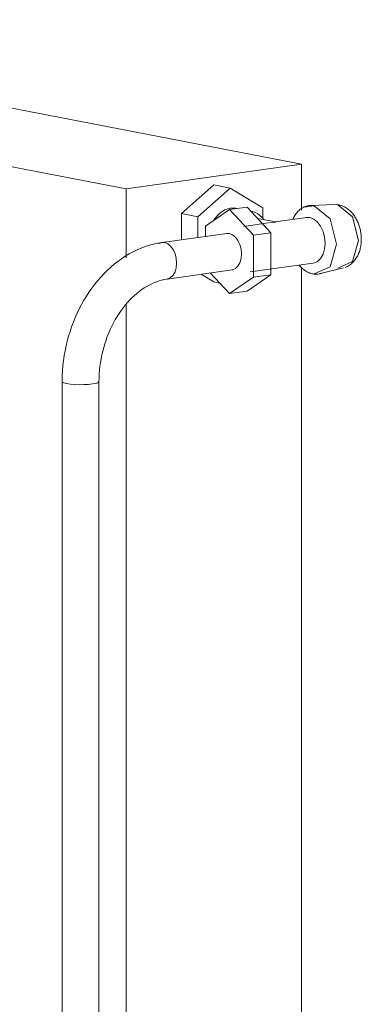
# Model space of a CAD drawing. Header units: millimetres. Extents: x 38570 to 76040, y -5041 to 9267.
# Tile 62 of 168: x 48493 to 48641, y 6401 to 6828. Entities that reach past the tile are written whole.
import ezdxf

# ---------------------------------------------------------------- set-up
doc = ezdxf.new("R2010")
doc.units = ezdxf.units.MM
doc.layers.add('M-EQPM-____-OTLN', color=50, linetype='Continuous', lineweight=20)
doc.layers.add('P-PIPE-____-OTLN', color=3, linetype='Continuous', lineweight=20)

# ---------------------------------------------------------------- blocks, each defined once
blk = doc.blocks.new('ADSK_Радиатор универсальный_Боковое подключение_Клапаны - Радиатор 600х500-1673213-3D Отопление left')
at = {"layer": 'M-EQPM-____-OTLN'}
for p, q in [((48291.22, 6828.27), (48215.09, 6817.58)), ((48615.46, 6765.53), (48291.22, 6828.27)), ((48215.09, 6817.58), (48539.33, 6754.85)), ((48215.09, 6817.58), (48215.09, 6709.38)), ((48539.33, 6754.85), (48615.46, 6765.53)), ((48615.46, 6745.54), (48615.46, 6765.53)), ((48563.31, 6744.09), (48577.39, 6756.6)), ((48584.53, 6755.22), (48570.44, 6742.71)), ((48577.39, 6756.6), (48584.53, 6755.22)), ((48598.61, 6746.66), (48584.53, 6755.22)), ((48539.33, 6724.87), (48539.33, 6754.85)), ((48584.19, 6745.83), (48591.8, 6746.9)), ((48591.8, 6746.9), (48602.18, 6735.78)), ((48629.91, 6748.06), (48619.52, 6747.66)), ((48563.31, 6732.7), (48563.31, 6744.09)), ((48563.31, 6744.09), (48570.44, 6742.71)), ((48570.44, 6742.71), (48570.44, 6733.57)), ((48584.19, 6745.83), (48573.81, 6738.73)), ((48594.56, 6734.71), (48584.19, 6745.83)), ((48587.54, 6746.3), (48586.9, 6746.43)), ((48594.03, 6745.05), (48593.42, 6745.16)), ((48598.61, 6742.09), (48598.61, 6746.66)), ((48617.82, 6742.43), (48604.22, 6740.52)), ((48573.81, 6738.73), (48573.81, 6734.04)), ((48600.96, 6740.06), (48590.41, 6738.58)), ((48604.26, 6740.52), (48596.32, 6742.06)), ((48603.98, 6740.25), (48601.27, 6740.1)), ((48604.2, 6740.51), (48603.98, 6740.25)), ((48602.18, 6735.78), (48594.56, 6734.71)), ((48594.56, 6716.49), (48594.56, 6734.71)), ((48602.18, 6735.78), (48602.18, 6717.56)), ((48593.19, 6718.78), (48620.6, 6722.62)), ((48615.46, 6198.81), (48615.46, 6721.07)), ((48577.39, 6714.46), (48571.88, 6717.81)), ((48575.81, 6718.36), (48584.19, 6709.39)), ((48602.18, 6717.56), (48591.8, 6710.46)), ((48602.18, 6717.56), (48594.56, 6716.49)), ((48623.68, 6718.07), (48633.77, 6720.54)), ((48579.91, 6713.98), (48577.39, 6714.46)), ((48584.19, 6709.39), (48594.56, 6716.49)), ((48591.8, 6710.46), (48584.19, 6709.39)), ((48539.33, 6185.68), (48539.33, 6704.99)), ((48563.31, 6201.61), (48577.39, 6214.12)), ((48584.53, 6212.74), (48570.44, 6200.23)), ((48584.53, 6212.74), (48577.39, 6214.12)), ((48598.61, 6204.19), (48584.53, 6212.74)), ((48598.61, 6199.61), (48598.61, 6204.19)), ((48563.31, 6189.22), (48563.31, 6201.61)), ((48563.31, 6201.61), (48570.44, 6200.23)), ((48570.44, 6200.23), (48570.44, 6190.23)), ((48583.74, 6202.42), (48573.36, 6195.32)), ((48583.74, 6202.42), (48592.87, 6203.71)), ((48594.11, 6191.31), (48583.74, 6202.42)), ((48590.13, 6203.32), (48586.9, 6203.95)), ((48592.87, 6203.71), (48603.25, 6192.59)), ((48630.1, 6202.32), (48618.68, 6200.72)), ((48603.55, 6197.08), (48591.48, 6195.39)), ((48606.86, 6197.54), (48596.82, 6199.48)), ((48603.87, 6197.12), (48606.58, 6197.27)), ((48606.58, 6197.27), (48606.79, 6197.53)), ((48618.89, 6199.23), (48606.82, 6197.54)), ((48455.53, 6179.27), (48379.66, 6193.94)), ((48573.36, 6195.32), (48573.36, 6190.64)), ((48603.25, 6192.59), (48594.11, 6191.31)), ((48594.11, 6173.08), (48594.11, 6191.31)), ((48603.25, 6192.59), (48603.25, 6174.37)), ((48594.26, 6175.58), (48621.67, 6179.43)), ((48615.46, 6173.74), (48615.46, 6178.66)), ((48621.88, 6177.94), (48633.29, 6179.55)), ((48511.62, 6168.41), (48471.37, 6176.2)), ((48577.39, 6171.98), (48573.04, 6174.63)), ((48575.36, 6174.96), (48583.74, 6165.98)), ((48603.25, 6174.37), (48592.87, 6167.26)), ((48603.25, 6174.37), (48594.11, 6173.08)), ((48577.39, 6171.98), (48578.3, 6171.81)), ((48583.74, 6165.98), (48594.11, 6173.08)), ((48615.46, 6173.74), (48598.95, 6171.42)), ((48581.01, 6168.9), (48539.33, 6163.05)), ((48539.33, 6163.05), (48539.33, 6168.83)), ((48592.87, 6167.26), (48583.74, 6165.98)), ((48539.33, 6163.05), (48530.69, 6164.72))]:
    blk.add_line(p, q, dxfattribs=at)
for points in [[(48620.3, 6747.64, 0), (48619.84, 6747.66, 0), (48619.39, 6747.66, 0), (48618.93, 6747.63, 0), (48618.48, 6747.57, 0), (48618.03, 6747.48, 0), (48617.58, 6747.37, 0), (48617.15, 6747.22, 0), (48616.72, 6747.05, 0), (48616.31, 6746.86, 0), (48615.9, 6746.64, 0), (48615.51, 6746.39, 0), (48615.13, 6746.13, 0), (48614.76, 6745.84, 0), (48614.4, 6745.53, 0), (48614.06, 6745.2, 0), (48613.74, 6744.86, 0), (48613.43, 6744.49, 0), (48613.13, 6744.11, 0), (48612.85, 6743.71, 0), (48612.58, 6743.3, 0), (48612.33, 6742.88, 0), (48612.09, 6742.43, 0), (48611.87, 6741.98, 0), (48611.66, 6741.52, 0)], [(48616.7, 6746.85, 0), (48620.99, 6747.54, 0), (48627.85, 6741.89, 0), (48630.7, 6730.9, 0)], [(48629.91, 6748.06, 0), (48631.27, 6747.96, 0), (48637.66, 6742.7, 0), (48640.3, 6732.47, 0)], [(48630.62, 6748.05, 0), (48631.15, 6747.99, 0), (48631.68, 6747.89, 0), (48632.19, 6747.77, 0), (48632.69, 6747.62, 0), (48633.18, 6747.45, 0), (48633.66, 6747.25, 0), (48634.12, 6747.03, 0), (48634.56, 6746.79, 0), (48634.99, 6746.52, 0), (48635.4, 6746.25, 0), (48635.8, 6745.95, 0), (48636.18, 6745.64, 0), (48636.55, 6745.31, 0), (48636.9, 6744.98, 0), (48637.23, 6744.63, 0), (48637.56, 6744.26, 0), (48637.86, 6743.89, 0), (48638.16, 6743.51, 0), (48638.44, 6743.12, 0), (48638.71, 6742.72, 0), (48638.96, 6742.31, 0), (48639.21, 6741.89, 0), (48639.43, 6741.47, 0), (48639.65, 6741.04, 0), (48639.86, 6740.6, 0), (48640.05, 6740.15, 0), (48640.23, 6739.7, 0), (48640.4, 6739.25, 0), (48640.55, 6738.79, 0), (48640.69, 6738.32, 0), (48640.83, 6737.86, 0), (48640.94, 6737.38, 0), (48641.05, 6736.91, 0), (48641.15, 6736.43, 0), (48641.23, 6735.95, 0), (48641.3, 6735.47, 0), (48641.36, 6734.98, 0), (48641.4, 6734.5, 0), (48641.43, 6734.01, 0), (48641.45, 6733.52, 0), (48641.46, 6733.04, 0), (48641.46, 6733, 0)], [(48586.99, 6746.41, 0), (48584.53, 6746.48, 0), (48582.06, 6745.72, 0), (48579.77, 6744.16, 0), (48577.8, 6741.93, 0), (48577.34, 6741.22, 0)], [(48599.06, 6741.56, 0), (48598.39, 6742.44, 0), (48596.42, 6744.12, 0), (48594.12, 6745.03, 0), (48594.04, 6745.04, 0)], [(48617.53, 6742.38, 0), (48619.21, 6742.39, 0), (48620.88, 6741.73, 0), (48622.45, 6740.44, 0), (48623.79, 6738.61, 0), (48624.82, 6736.37, 0), (48625.47, 6733.87, 0), (48625.69, 6731.27, 0)], [(48582.85, 6735.49, 0), (48584.19, 6735.5, 0), (48585.53, 6734.97, 0), (48586.78, 6733.94, 0), (48587.86, 6732.48, 0), (48588.68, 6730.69, 0), (48589.2, 6728.68, 0), (48589.38, 6726.61, 0)], [(48625.69, 6731.27, 0), (48625.47, 6728.76, 0), (48624.82, 6726.51, 0), (48623.79, 6724.66, 0), (48622.45, 6723.36, 0), (48620.88, 6722.67, 0)], [(48630.7, 6730.9, 0), (48627.85, 6721.01, 0), (48620.99, 6718.01, 0)], [(48640.3, 6732.47, 0), (48637.66, 6723.27, 0), (48631.27, 6720.48, 0)], [(48634.45, 6720.75, 0), (48634.95, 6720.95, 0), (48635.43, 6721.19, 0), (48635.89, 6721.44, 0), (48636.33, 6721.73, 0), (48636.75, 6722.03, 0), (48637.15, 6722.35, 0), (48637.53, 6722.69, 0), (48637.89, 6723.05, 0), (48638.23, 6723.42, 0), (48638.55, 6723.8, 0), (48638.85, 6724.19, 0), (48639.13, 6724.6, 0), (48639.4, 6725.01, 0), (48639.64, 6725.43, 0), (48639.87, 6725.86, 0), (48640.08, 6726.3, 0), (48640.27, 6726.74, 0), (48640.45, 6727.19, 0), (48640.61, 6727.64, 0), (48640.76, 6728.1, 0), (48640.89, 6728.56, 0), (48641.01, 6729.03, 0), (48641.11, 6729.5, 0), (48641.2, 6729.98, 0), (48641.28, 6730.45, 0), (48641.34, 6730.93, 0), (48641.39, 6731.41, 0), (48641.43, 6731.9, 0), (48641.45, 6732.38, 0), (48641.46, 6732.87, 0), (48641.46, 6733, 0)], [(48589.38, 6726.61, 0), (48589.2, 6724.6, 0), (48588.68, 6722.8, 0), (48587.86, 6721.32, 0), (48586.78, 6720.27, 0), (48585.53, 6719.73, 0)], [(48624.42, 6718.3, 0), (48623.99, 6718.15, 0), (48623.55, 6718.03, 0), (48623.1, 6717.93, 0), (48622.65, 6717.86, 0), (48622.19, 6717.83, 0), (48621.73, 6717.81, 0), (48621.27, 6717.83, 0), (48620.82, 6717.88, 0), (48620.36, 6717.95, 0), (48619.91, 6718.05, 0), (48619.47, 6718.18, 0), (48619.03, 6718.33, 0), (48618.6, 6718.5, 0), (48618.17, 6718.7, 0), (48617.75, 6718.92, 0), (48617.35, 6719.17, 0), (48616.95, 6719.43, 0), (48616.56, 6719.72, 0), (48616.17, 6720.02, 0), (48615.8, 6720.34, 0), (48615.44, 6720.68, 0), (48615.09, 6721.04, 0), (48614.75, 6721.42, 0), (48614.43, 6721.81, 0)], [(48586.99, 6203.93, 0), (48584.53, 6204, 0), (48582.06, 6203.24, 0), (48579.77, 6201.68, 0), (48577.8, 6199.45, 0), (48576.79, 6197.76, 0)], [(48598.68, 6199.6, 0), (48598.39, 6199.96, 0), (48596.42, 6201.64, 0), (48594.12, 6202.55, 0), (48594.04, 6202.57, 0)], [(48627.73, 6187.89, 0), (48627.48, 6190.87, 0), (48626.74, 6193.75, 0), (48625.55, 6196.33, 0), (48624.01, 6198.43, 0), (48622.21, 6199.91, 0), (48620.28, 6200.67, 0), (48618.35, 6200.66, 0), (48616.55, 6199.88, 0), (48615.34, 6198.79, 0)], [(48629.77, 6202.26, 0), (48631.7, 6202.28, 0), (48633.63, 6201.52, 0), (48635.42, 6200.04, 0), (48636.97, 6197.94, 0), (48638.15, 6195.36, 0), (48638.9, 6192.48, 0), (48639.15, 6189.49, 0)], [(48618.6, 6199.18, 0), (48620.28, 6199.2, 0), (48621.96, 6198.53, 0), (48623.52, 6197.25, 0), (48624.86, 6195.42, 0), (48625.89, 6193.18, 0), (48626.54, 6190.67, 0), (48626.76, 6188.08, 0)], [(48582.4, 6192.08, 0), (48583.74, 6192.09, 0), (48585.08, 6191.56, 0), (48586.33, 6190.53, 0), (48587.41, 6189.07, 0), (48588.23, 6187.28, 0), (48588.75, 6185.27, 0), (48588.93, 6183.2, 0)], [(48618.35, 6178.75, 0), (48620.28, 6177.99, 0), (48622.21, 6178, 0), (48624.01, 6178.79, 0), (48625.55, 6180.29, 0), (48626.74, 6182.41, 0), (48627.48, 6185, 0), (48627.73, 6187.89, 0)], [(48626.76, 6188.08, 0), (48626.54, 6185.57, 0), (48625.89, 6183.31, 0), (48624.86, 6181.47, 0), (48623.52, 6180.16, 0), (48621.96, 6179.48, 0)], [(48639.15, 6189.49, 0), (48638.9, 6186.61, 0), (48638.15, 6184.01, 0), (48636.97, 6181.89, 0), (48635.42, 6180.39, 0), (48633.63, 6179.61, 0)], [(48588.93, 6183.2, 0), (48588.75, 6181.19, 0), (48588.23, 6179.39, 0), (48587.41, 6177.91, 0), (48586.33, 6176.87, 0), (48585.08, 6176.32, 0)]]:
    blk.add_polyline3d(points, dxfattribs=at)
blk = doc.blocks.new('ADSK_СШПЭ Аксиальный_Поворот с фиксатором - Поворот трубы-V15-3D Отопление left')
at = {"layer": 'P-PIPE-____-OTLN', "color": 10}
for points in [[(43373.61, 3263.01, 0), (43371.75, 3262.7, 0), (43369.9, 3262.3, 0), (43368.07, 3261.8, 0), (43366.26, 3261.22, 0), (43364.47, 3260.54, 0), (43362.71, 3259.79, 0), (43360.97, 3258.94, 0), (43359.27, 3258.02, 0), (43357.6, 3257.02, 0), (43355.96, 3255.94, 0), (43354.36, 3254.79, 0), (43352.8, 3253.57, 0), (43351.27, 3252.28, 0), (43349.8, 3250.92, 0), (43348.36, 3249.5, 0), (43346.97, 3248.02, 0), (43345.63, 3246.48, 0), (43344.33, 3244.89, 0), (43343.09, 3243.24, 0), (43341.89, 3241.54, 0), (43340.75, 3239.79, 0), (43339.66, 3238, 0), (43338.62, 3236.16, 0), (43337.64, 3234.28, 0), (43336.72, 3232.37, 0), (43335.85, 3230.42, 0), (43335.04, 3228.44, 0), (43334.29, 3226.43, 0), (43333.61, 3224.39, 0), (43332.98, 3222.33, 0), (43332.41, 3220.25, 0), (43331.91, 3218.15, 0), (43331.47, 3216.04, 0), (43331.09, 3213.91, 0), (43330.78, 3211.77, 0), (43330.54, 3209.63, 0), (43330.35, 3207.48, 0), (43330.24, 3205.34, 0), (43330.19, 3203.19, 0), (43330.18, 3202.61, 0)], [(43372.13, 3262.42, 0), (43373.38, 3262.97, 0), (43374.72, 3262.98, 0)], [(43374.72, 3262.98, 0), (43376.07, 3262.45, 0), (43377.32, 3261.42, 0), (43378.39, 3259.96, 0), (43379.22, 3258.16, 0), (43379.73, 3256.16, 0), (43379.91, 3254.08, 0), (43379.73, 3252.08, 0), (43379.22, 3250.27, 0), (43378.39, 3248.8, 0), (43377.32, 3247.75, 0), (43376.07, 3247.21, 0)], [(43346.18, 3202.61, 0), (43346.21, 3204.27, 0), (43346.29, 3205.92, 0), (43346.41, 3207.59, 0), (43346.59, 3209.25, 0), (43346.82, 3210.91, 0), (43347.1, 3212.57, 0), (43347.43, 3214.21, 0), (43347.81, 3215.85, 0), (43348.23, 3217.47, 0), (43348.71, 3219.07, 0), (43349.23, 3220.65, 0), (43349.79, 3222.21, 0), (43350.4, 3223.74, 0), (43351.05, 3225.24, 0), (43351.75, 3226.71, 0), (43352.48, 3228.15, 0), (43353.25, 3229.54, 0), (43354.06, 3230.9, 0), (43354.9, 3232.21, 0), (43355.77, 3233.48, 0), (43356.68, 3234.7, 0), (43357.61, 3235.87, 0), (43358.57, 3236.99, 0), (43359.55, 3238.06, 0), (43360.56, 3239.07, 0), (43361.58, 3240.03, 0), (43362.62, 3240.93, 0), (43363.67, 3241.78, 0), (43364.74, 3242.56, 0), (43365.81, 3243.29, 0), (43366.9, 3243.95, 0), (43367.98, 3244.56, 0), (43369.07, 3245.1, 0), (43370.16, 3245.58, 0), (43371.25, 3246.01, 0), (43372.33, 3246.37, 0), (43373.41, 3246.68, 0), (43374.48, 3246.93, 0), (43375.55, 3247.12, 0), (43375.84, 3247.17, 0)], [(43332.09, 3201.76, 0), (43330.96, 3202.05, 0), (43330.32, 3202.38, 0), (43330.21, 3202.72, 0)], [(43346.16, 3202.51, 0), (43345.72, 3202.17, 0), (43344.77, 3201.87, 0), (43343.37, 3201.61, 0), (43341.62, 3201.42, 0), (43339.63, 3201.32, 0), (43337.55, 3201.3, 0), (43335.5, 3201.37, 0), (43333.64, 3201.53, 0), (43332.09, 3201.76, 0)]]:
    blk.add_polyline3d(points, dxfattribs=at)

msp = doc.modelspace()

# ---------------------------------------------------------------- linework, layer by layer
at = {"layer": 'P-PIPE-____-OTLN', "color": 10}
for p, q in [((48583.08, 6735.53), (48554.91, 6731.58)), ((48582.85, 6735.49), (48584.19, 6735.5)), ((48557.14, 6715.73), (48585.3, 6719.69)), ((48511.48, 6671.18), (48511.48, 6162.02)), ((48527.48, 6050.78), (48527.48, 6671.18))]:
    msp.add_line(p, q, dxfattribs=at)
for points in [[(48584.19, 6735.5, 0), (48585.53, 6734.97, 0), (48586.78, 6733.94, 0), (48587.86, 6732.48, 0), (48588.68, 6730.69, 0), (48589.2, 6728.68, 0), (48589.38, 6726.61, 0)], [(48556.02, 6731.55, 0), (48554.68, 6731.54, 0), (48553.43, 6730.99, 0)], [(48561.21, 6722.65, 0), (48561.03, 6724.73, 0), (48560.52, 6726.73, 0), (48559.69, 6728.53, 0), (48558.62, 6729.99, 0), (48557.37, 6731.02, 0), (48556.02, 6731.55, 0)], [(48589.38, 6726.61, 0), (48589.2, 6724.6, 0), (48588.68, 6722.8, 0), (48587.86, 6721.32, 0), (48586.78, 6720.27, 0), (48585.53, 6719.73, 0)], [(48557.37, 6715.77, 0), (48558.62, 6716.32, 0), (48559.69, 6717.37, 0), (48560.52, 6718.84, 0), (48561.03, 6720.64, 0), (48561.21, 6722.65, 0)], [(48511.51, 6671.29, 0), (48511.62, 6670.94, 0), (48512.26, 6670.62, 0), (48513.39, 6670.33, 0)], [(48513.39, 6670.33, 0), (48514.94, 6670.1, 0), (48516.8, 6669.94, 0), (48518.85, 6669.87, 0), (48520.93, 6669.89, 0), (48522.92, 6669.99, 0), (48524.67, 6670.18, 0)], [(48524.67, 6670.18, 0), (48526.07, 6670.43, 0), (48527.02, 6670.74, 0), (48527.46, 6671.08, 0)]]:
    msp.add_polyline3d(points, dxfattribs=at)

# ---------------------------------------------------------------- block references
at = {"layer": 'M-EQPM-____-OTLN'}
msp.add_blockref('ADSK_Радиатор универсальный_Боковое подключение_Клапаны - Радиатор 600х500-1673213-3D Отопление left', (0, 0), dxfattribs=at)
at = {"layer": 'P-PIPE-____-OTLN', "color": 10}
msp.add_blockref('ADSK_СШПЭ Аксиальный_Поворот с фиксатором - Поворот трубы-V15-3D Отопление left', (5181.3, 3468.57), dxfattribs=at)

doc.saveas('drawing.dxf')
